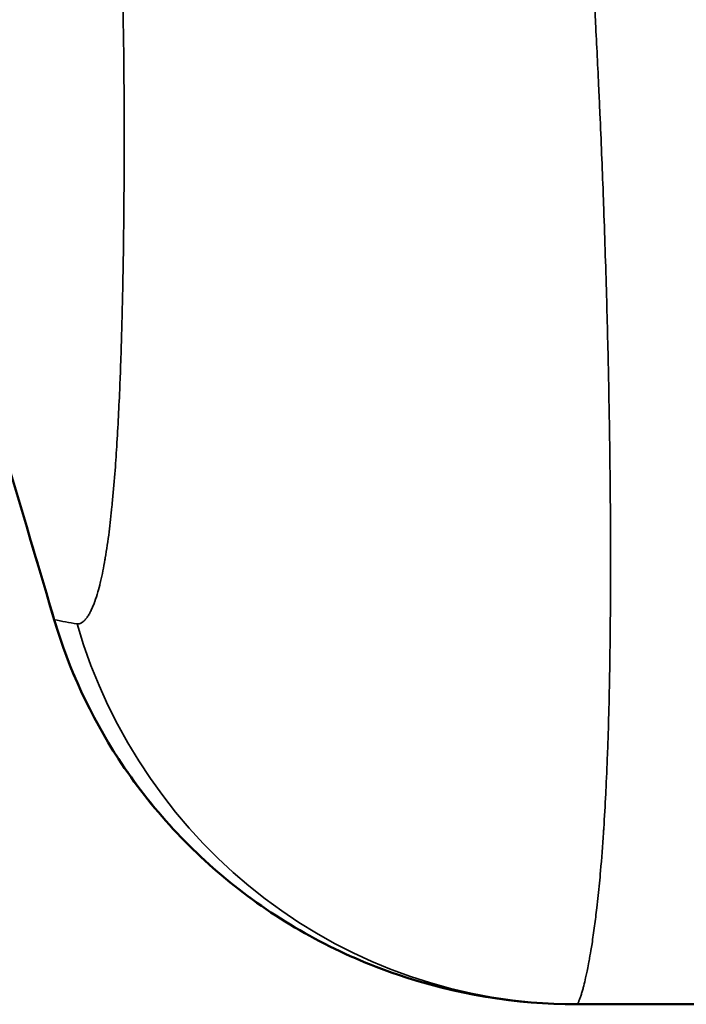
# Model space of a CAD drawing. Header units: millimetres. Extents: x -881 to 1078, y 520 to 1956.
# Tile 2 of 31: x -769 to -694, y 520 to 631. Entities that reach past the tile are written whole.
import ezdxf

# ---------------------------------------------------------------- set-up
doc = ezdxf.new("R2010")
doc.units = ezdxf.units.MM
doc.layers.add('Visible (ANSI)', color=7, linetype='Continuous', lineweight=50)
doc.layers.add('Visible Narrow (ANSI)', color=7, linetype='Continuous', lineweight=35)

msp = doc.modelspace()

# ---------------------------------------------------------------- linework, layer by layer
at = {"layer": 'Visible (ANSI)'}
for p, q in [((-677.952, 520.396), (-706.608, 520.396)), ((-706.6, 520.396), (-677.952, 520.396))]:
    msp.add_line(p, q, dxfattribs=at)
for points, knots in [([(-765.404, 563.709), (-774.836, 595.68), (-784.502, 627.582), (-818.864, 743.129), (-843.178, 826.983), (-868.58, 935.613), (-873.752, 959.415), (-878.237, 983.344)], [0, 0, 0, 0, 10.0000444, 10.0000444, 36.1646071, 36.1646071, 43.4682268, 43.4682268, 43.4682268, 43.4682268]), ([(-706.608, 520.396), (-713.418, 520.396), (-720.318, 521.536), (-733.159, 525.92), (-739.276, 529.207), (-749.881, 537.438), (-754.53, 542.47), (-761.313, 552.868), (-763.777, 558.196), (-765.404, 563.709)], [0, 0, 0, 0, 2.0429711, 2.0429711, 4.0706946, 4.0706946, 6.0705141, 6.0705141, 7.7950751, 7.7950751, 7.7950751, 7.7950751])]:
    msp.add_open_spline(points, degree=3, knots=knots, dxfattribs=at)
at = {"layer": 'Visible Narrow (ANSI)'}
msp.add_line((-765.404, 563.709), (-765.37, 563.719), dxfattribs=at)
msp.add_ellipse((-706.592, 580.396), major_axis=(0, -60), ratio=0.9782338, start_param=5.0021678, end_param=6.2830627, dxfattribs=at)
for points, knots in [([(-765.37, 563.719), (-767.935, 572.406), (-770.523, 581.086), (-775.711, 598.442), (-778.312, 607.117), (-786.112, 633.146), (-791.307, 650.5), (-806.766, 702.6), (-816.91, 737.381), (-831.579, 789.705), (-836.378, 807.172), (-845.728, 842.175), (-850.279, 859.709), (-859.038, 894.854), (-863.247, 912.467), (-869.193, 938.97), (-871.113, 947.819), (-874.799, 965.553), (-876.567, 974.437), (-878.236, 983.344)], [0, 0, 0, 0, 0.02717229, 0.02717229, 0.05434457, 0.05434457, 0.10868915, 0.10868915, 0.21737829, 0.21737829, 0.27172286, 0.27172286, 0.32606744, 0.32606744, 0.38041201, 0.38041201, 0.4075843, 0.4075843, 0.43475658, 0.43475658, 0.43475658, 0.43475658]), ([(-760.289, 688.834), (-759.775, 682.341), (-759.343, 675.941), (-758.985, 669.641), (-758.626, 663.302), (-758.341, 657.063), (-758.123, 650.935), (-758.114, 650.692), (-758.106, 650.449), (-758.097, 650.207), (-757.999, 647.374), (-757.914, 644.565), (-757.843, 641.781), (-757.836, 641.508), (-757.829, 641.235), (-757.822, 640.963), (-757.753, 638.207), (-757.698, 635.476), (-757.654, 632.778), (-757.65, 632.489), (-757.645, 632.201), (-757.641, 631.913), (-757.554, 626.249), (-757.52, 620.724), (-757.533, 615.356), (-757.534, 615.076), (-757.535, 614.797), (-757.536, 614.518), (-757.544, 611.968), (-757.564, 609.455), (-757.594, 606.981), (-757.628, 604.228), (-757.675, 601.523), (-757.738, 598.874), (-757.744, 598.648), (-757.749, 598.422), (-757.755, 598.197), (-757.815, 595.776), (-757.889, 593.402), (-757.978, 591.085), (-757.986, 590.897), (-757.993, 590.709), (-758.001, 590.522), (-758.094, 588.181), (-758.205, 585.899), (-758.34, 583.688), (-758.349, 583.542), (-758.358, 583.396), (-758.367, 583.25), (-758.432, 582.207), (-758.503, 581.18), (-758.58, 580.172), (-758.668, 579.023), (-758.765, 577.898), (-758.872, 576.802), (-758.882, 576.697), (-758.892, 576.592), (-758.903, 576.487), (-759.001, 575.502), (-759.109, 574.545), (-759.226, 573.621), (-759.355, 572.599), (-759.498, 571.617), (-759.656, 570.684), (-759.667, 570.618), (-759.678, 570.553), (-759.69, 570.487), (-759.839, 569.626), (-760.002, 568.807), (-760.183, 568.041), (-760.194, 567.994), (-760.206, 567.946), (-760.217, 567.899), (-760.304, 567.538), (-760.396, 567.189), (-760.492, 566.854), (-760.602, 566.475), (-760.717, 566.113), (-760.84, 565.773), (-760.85, 565.743), (-760.861, 565.713), (-760.872, 565.683), (-760.986, 565.376), (-761.105, 565.087), (-761.233, 564.82), (-761.243, 564.799), (-761.253, 564.777), (-761.264, 564.756), (-761.324, 564.632), (-761.386, 564.513), (-761.45, 564.4), (-761.525, 564.268), (-761.602, 564.143), (-761.683, 564.028), (-761.692, 564.015), (-761.7, 564.002), (-761.709, 563.99), (-761.781, 563.889), (-761.856, 563.795), (-761.932, 563.711), (-762.019, 563.615), (-762.109, 563.53), (-762.203, 563.459), (-762.209, 563.455), (-762.215, 563.45), (-762.221, 563.446), (-762.262, 563.416), (-762.305, 563.388), (-762.348, 563.364), (-762.397, 563.335), (-762.448, 563.311), (-762.5, 563.292), (-762.504, 563.291), (-762.508, 563.289), (-762.511, 563.288), (-762.534, 563.28), (-762.557, 563.273), (-762.58, 563.267), (-762.607, 563.26), (-762.634, 563.255), (-762.662, 563.251), (-762.69, 563.247), (-762.719, 563.245), (-762.748, 563.245), (-762.763, 563.245), (-762.778, 563.245), (-762.793, 563.246), (-762.808, 563.247), (-762.823, 563.249), (-762.838, 563.252)], [0, 0, 0, 0, 0.02489667, 0.02489667, 0.02489667, 0.04995006, 0.04995006, 0.04995006, 0.05094406, 0.05094406, 0.05094406, 0.06254314, 0.06254314, 0.06254314, 0.06368008, 0.06368008, 0.06368008, 0.07518486, 0.07518486, 0.07518486, 0.0764161, 0.0764161, 0.0764161, 0.10062647, 0.10062647, 0.10062647, 0.10188813, 0.10188813, 0.10188813, 0.1134232, 0.1134232, 0.1134232, 0.12626402, 0.12626402, 0.12626402, 0.12736016, 0.12736016, 0.12736016, 0.1391407, 0.1391407, 0.1391407, 0.14009618, 0.14009618, 0.14009618, 0.15204076, 0.15204076, 0.15204076, 0.15283219, 0.15283219, 0.15283219, 0.15849524, 0.15849524, 0.15849524, 0.1649485, 0.1649485, 0.1649485, 0.16556821, 0.16556821, 0.16556821, 0.17139928, 0.17139928, 0.17139928, 0.17784977, 0.17784977, 0.17784977, 0.17830422, 0.17830422, 0.17830422, 0.18429891, 0.18429891, 0.18429891, 0.18467223, 0.18467223, 0.18467223, 0.18752484, 0.18752484, 0.18752484, 0.19075338, 0.19075338, 0.19075338, 0.19104024, 0.19104024, 0.19104024, 0.19398655, 0.19398655, 0.19398655, 0.19422424, 0.19422424, 0.19422424, 0.1956061, 0.1956061, 0.1956061, 0.19722835, 0.19722835, 0.19722835, 0.19740825, 0.19740825, 0.19740825, 0.19885473, 0.19885473, 0.19885473, 0.20048641, 0.20048641, 0.20048641, 0.20059225, 0.20059225, 0.20059225, 0.20130479, 0.20130479, 0.20130479, 0.20212537, 0.20212537, 0.20212537, 0.20218425, 0.20218425, 0.20218425, 0.20253663, 0.20253663, 0.20253663, 0.20294869, 0.20294869, 0.20294869, 0.20336181, 0.20336181, 0.20336181, 0.20356885, 0.20356885, 0.20356885, 0.20377626, 0.20377626, 0.20377626, 0.20377626]), ([(-706.607, 520.396), (-706.587, 520.396), (-706.583, 520.397), (-706.578, 520.398), (-706.57, 520.4), (-706.56, 520.405), (-706.551, 520.412), (-706.538, 520.421), (-706.525, 520.434), (-706.511, 520.451), (-706.497, 520.467), (-706.482, 520.488), (-706.467, 520.512), (-706.456, 520.528), (-706.446, 520.546), (-706.435, 520.565), (-706.411, 520.607), (-706.387, 520.655), (-706.362, 520.71), (-706.343, 520.751), (-706.323, 520.796), (-706.303, 520.844), (-706.299, 520.854), (-706.295, 520.864), (-706.291, 520.874), (-706.248, 520.98), (-706.204, 521.101), (-706.157, 521.238), (-706.116, 521.358), (-706.073, 521.49), (-706.03, 521.633), (-705.988, 521.772), (-705.944, 521.923), (-705.9, 522.083), (-705.865, 522.209), (-705.83, 522.341), (-705.794, 522.48), (-705.724, 522.755), (-705.651, 523.055), (-705.578, 523.377), (-705.534, 523.573), (-705.489, 523.778), (-705.444, 523.99), (-705.422, 524.094), (-705.401, 524.2), (-705.379, 524.308), (-705.323, 524.582), (-705.267, 524.867), (-705.212, 525.163), (-705.206, 525.197), (-705.199, 525.231), (-705.193, 525.265), (-705.123, 525.646), (-705.053, 526.044), (-704.984, 526.458), (-704.943, 526.707), (-704.902, 526.961), (-704.861, 527.221), (-704.762, 527.857), (-704.666, 528.525), (-704.572, 529.223), (-704.485, 529.878), (-704.4, 530.559), (-704.319, 531.263), (-704.265, 531.723), (-704.214, 532.193), (-704.163, 532.672), (-704.07, 533.563), (-703.981, 534.486), (-703.897, 535.44), (-703.777, 536.811), (-703.668, 538.244), (-703.568, 539.731), (-703.558, 539.894), (-703.547, 540.059), (-703.536, 540.223), (-703.455, 541.487), (-703.38, 542.79), (-703.313, 544.125), (-703.308, 544.219), (-703.304, 544.313), (-703.299, 544.407), (-703.232, 545.773), (-703.172, 547.168), (-703.119, 548.59), (-703.116, 548.661), (-703.114, 548.731), (-703.111, 548.802), (-703.06, 550.211), (-703.015, 551.646), (-702.976, 553.105), (-702.933, 554.741), (-702.897, 556.407), (-702.868, 558.1), (-702.845, 559.475), (-702.826, 560.867), (-702.811, 562.276), (-702.792, 564.147), (-702.78, 566.047), (-702.776, 567.973), (-702.773, 569.181), (-702.772, 570.398), (-702.775, 571.626), (-702.779, 573.83), (-702.791, 576.066), (-702.812, 578.331), (-702.82, 579.264), (-702.83, 580.202), (-702.841, 581.145), (-702.878, 584.319), (-702.931, 587.547), (-702.997, 590.823), (-703.061, 593.925), (-703.137, 597.071), (-703.226, 600.255), (-703.322, 603.669), (-703.434, 607.129), (-703.561, 610.629), (-703.574, 610.997), (-703.588, 611.366), (-703.602, 611.735), (-703.712, 614.709), (-703.835, 617.714), (-703.969, 620.742), (-704.01, 621.663), (-704.052, 622.586), (-704.095, 623.511), (-704.21, 625.98), (-704.333, 628.464), (-704.465, 630.961), (-704.756, 636.489), (-705.088, 642.086), (-705.464, 647.744), (-705.551, 649.053), (-705.641, 650.365), (-705.733, 651.68), (-705.929, 654.492), (-706.137, 657.319), (-706.356, 660.16), (-706.637, 663.808), (-706.938, 667.479), (-707.258, 671.173), (-707.304, 671.7), (-707.35, 672.228), (-707.397, 672.757)], [-0.00000006, -0.00000006, -0.00000006, -0.00000006, 0.00049878, 0.00049878, 0.00049878, 0.00147077, 0.00147077, 0.00147077, 0.00272304, 0.00272304, 0.00272304, 0.00399066, 0.00399066, 0.00399066, 0.00484345, 0.00484345, 0.00484345, 0.00664926, 0.00664926, 0.00664926, 0.00798139, 0.00798139, 0.00798139, 0.00825423, 0.00825423, 0.00825423, 0.01107285, 0.01107285, 0.01107285, 0.01354638, 0.01354638, 0.01354638, 0.01596283, 0.01596283, 0.01596283, 0.01785864, 0.01785864, 0.01785864, 0.02163786, 0.02163786, 0.02163786, 0.02394428, 0.02394428, 0.02394428, 0.0250719, 0.0250719, 0.0250719, 0.027935, 0.027935, 0.027935, 0.02826096, 0.02826096, 0.02826096, 0.03192572, 0.03192572, 0.03192572, 0.03412631, 0.03412631, 0.03412631, 0.03951875, 0.03951875, 0.03951875, 0.04458161, 0.04458161, 0.04458161, 0.04788861, 0.04788861, 0.04788861, 0.05403659, 0.05403659, 0.05403659, 0.06287972, 0.06287972, 0.06287972, 0.0638515, 0.0638515, 0.0638515, 0.07130943, 0.07130943, 0.07130943, 0.07183295, 0.07183295, 0.07183295, 0.07943722, 0.07943722, 0.07943722, 0.07981439, 0.07981439, 0.07981439, 0.08733671, 0.08733671, 0.08733671, 0.09577728, 0.09577728, 0.09577728, 0.10263266, 0.10263266, 0.10263266, 0.11174017, 0.11174017, 0.11174017, 0.11744932, 0.11744932, 0.11744932, 0.12770307, 0.12770307, 0.12770307, 0.13192803, 0.13192803, 0.13192803, 0.14615652, 0.14615652, 0.14615652, 0.15962885, 0.15962885, 0.15962885, 0.17407224, 0.17407224, 0.17407224, 0.17559174, 0.17559174, 0.17559174, 0.18783119, 0.18783119, 0.18783119, 0.19155463, 0.19155463, 0.19155463, 0.20148934, 0.20148934, 0.20148934, 0.22348041, 0.22348041, 0.22348041, 0.22856784, 0.22856784, 0.22856784, 0.2394433, 0.2394433, 0.2394433, 0.25341083, 0.25341083, 0.25341083, 0.25540619, 0.25540619, 0.25540619, 0.25540619]), ([(-706.607, 520.396), (-709.895, 520.396), (-713.139, 520.654), (-716.341, 521.159), (-719.544, 521.664), (-722.705, 522.417), (-725.822, 523.427), (-726.6, 523.68), (-727.377, 523.949), (-728.146, 524.232), (-728.915, 524.515), (-729.676, 524.813), (-730.429, 525.125), (-731.936, 525.75), (-733.411, 526.43), (-734.855, 527.167), (-737.744, 528.641), (-740.508, 530.337), (-743.145, 532.263), (-743.148, 532.265), (-743.151, 532.267), (-743.153, 532.269), (-743.81, 532.748), (-744.458, 533.242), (-745.099, 533.75), (-745.102, 533.753), (-745.105, 533.755), (-745.108, 533.758), (-745.748, 534.266), (-746.378, 534.787), (-746.995, 535.319), (-746.998, 535.322), (-747.001, 535.325), (-747.005, 535.327), (-748.24, 536.393), (-749.426, 537.502), (-750.563, 538.654), (-750.567, 538.658), (-750.571, 538.662), (-750.574, 538.666), (-752.85, 540.973), (-754.93, 543.45), (-756.812, 546.103), (-756.817, 546.11), (-756.822, 546.117), (-756.827, 546.124), (-757.293, 546.781), (-757.747, 547.449), (-758.188, 548.128), (-758.193, 548.137), (-758.198, 548.145), (-758.204, 548.153), (-758.644, 548.831), (-759.073, 549.522), (-759.487, 550.221), (-759.492, 550.23), (-759.498, 550.238), (-759.503, 550.247), (-760.335, 551.653), (-761.11, 553.095), (-761.823, 554.561), (-761.825, 554.565), (-761.827, 554.569), (-761.829, 554.573), (-763.26, 557.52), (-764.441, 560.569), (-765.37, 563.719)], [0, 0, 0, 0, 0.009724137, 0.009724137, 0.009724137, 0.019450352, 0.019450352, 0.019450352, 0.021879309, 0.021879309, 0.021879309, 0.024310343, 0.024310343, 0.024310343, 0.029172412, 0.029172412, 0.029172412, 0.038896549, 0.038896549, 0.038896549, 0.038906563, 0.038906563, 0.038906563, 0.041327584, 0.041327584, 0.041327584, 0.041339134, 0.041339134, 0.041339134, 0.043758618, 0.043758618, 0.043758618, 0.043771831, 0.043771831, 0.043771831, 0.048620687, 0.048620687, 0.048620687, 0.048637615, 0.048637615, 0.048637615, 0.058344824, 0.058344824, 0.058344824, 0.058370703, 0.058370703, 0.058370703, 0.060775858, 0.060775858, 0.060775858, 0.060804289, 0.060804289, 0.060804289, 0.063206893, 0.063206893, 0.063206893, 0.063237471, 0.063237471, 0.063237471, 0.068068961, 0.068068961, 0.068068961, 0.068082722, 0.068082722, 0.068082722, 0.077793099, 0.077793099, 0.077793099, 0.077793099])]:
    msp.add_open_spline(points, degree=3, knots=knots, dxfattribs=at)
msp.add_open_spline([(-762.838, 563.252), (-763.703, 563.393), (-764.547, 563.549), (-765.37, 563.719)], degree=3, dxfattribs=at)

doc.saveas('drawing.dxf')
